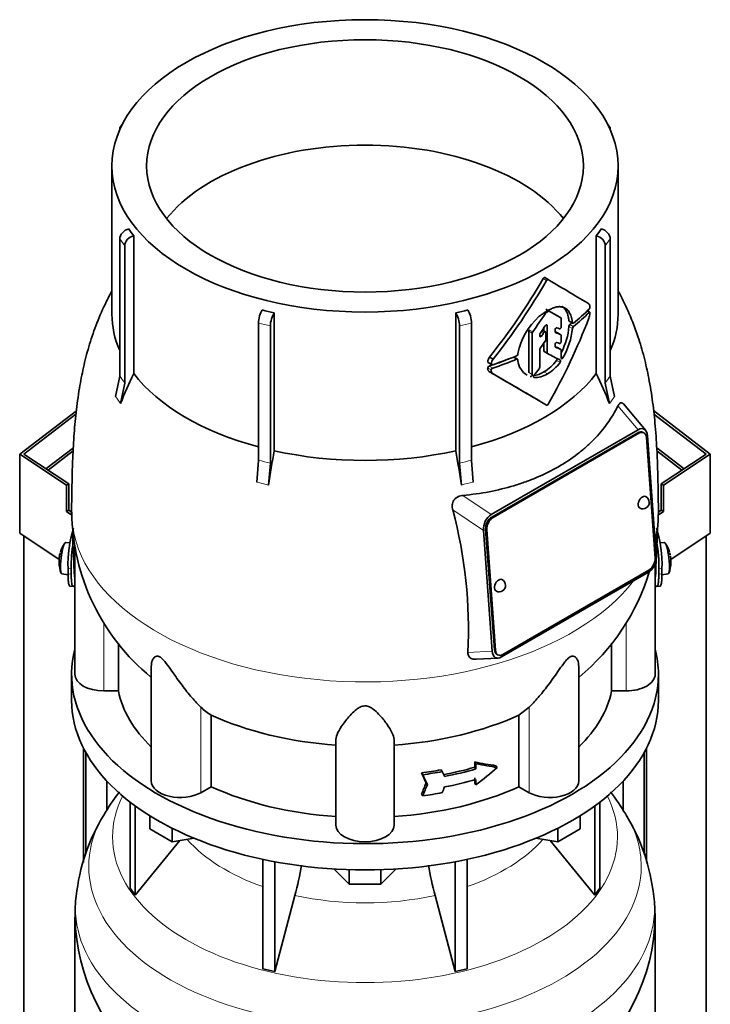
# Model space of a CAD drawing. Header units: millimetres. Extents: x 148 to 904, y -3227 to 2234.
# Tile 10 of 26: x 678 to 892, y -1293 to -988. Entities that reach past the tile are written whole.
import ezdxf

# ---------------------------------------------------------------- set-up
doc = ezdxf.new("R2010")
doc.units = ezdxf.units.MM
for name, color, linetype in [('M5X8_UNI7687', 7, 'Continuous'), ('MID_134-15', 7, 'Continuous'), ('VSI134_DIFFUSORE', 7, 'Continuous'), ('VSI134_TERMINALE', 7, 'Continuous'), ('VSI134_TESTATA', 7, 'Continuous')]:
    doc.layers.add(name, color=color, linetype=linetype)

# ---------------------------------------------------------------- blocks, each defined once
blk = doc.blocks.new('SE4')
at = {"layer": 'M5X8_UNI7687', "color": 7, "linetype": 'Continuous', "lineweight": 35}
for p, q in [((693.73, -1150.12), (692.42, -1149.99)), ((878.05, -1149.99), (876.75, -1150.12)), ((691.22, -1159.78), (693.14, -1160.07)), ((877.33, -1160.07), (879.26, -1159.78))]:
    blk.add_line(p, q, dxfattribs=at)
for centre, radius, start, end in [((700.33, -1155.93), 10, 144.9873, 163.3043), ((870.14, -1155.93), 10, 16.6957, 35.0127), ((700.33, -1155.93), 10, 166.4722, 175.0433), ((870.14, -1155.93), 10, 11.8797, 13.5278), ((700.33, -1155.93), 10, 182.7249, 201.02), ((870.14, -1155.93), 10, 338.98, 357.2751), ((1246.24, -1099.38), 370.34, 188.5064, 188.6141)]:
    blk.add_arc(centre, radius, start, end, dxfattribs=at)
for centre, major_axis, ratio, start_param, end_param in [((691.82, -1154.89), (0.6, 4.89), 0.169759, 0.004788, 3.136805), ((878.65, -1154.89), (0.6, -4.89), 0.169759, 0.004788, 3.136805), ((700.35, -1155.84), (9.78, -2.08), 0.810411, 3.076577, 3.120069), ((870.12, -1155.84), (-9.78, -2.08), 0.810411, 3.163117, 3.206609), ((698.81, -1153.94), (-7.36, -5.62), 0.747167, 5.690056, 5.839748), ((700.32, -1156.06), (9.94, -1.06), 0.589949, 3.115062, 3.229621), ((870.15, -1156.06), (-9.94, -1.06), 0.589949, 3.053564, 3.168123), ((871.66, -1153.94), (7.36, -5.62), 0.747167, 0.443437, 0.593129)]:
    blk.add_ellipse(centre, major_axis=major_axis, ratio=ratio, start_param=start_param, end_param=end_param, dxfattribs=at)
at = {"layer": 'MID_134-15', "color": 7, "linetype": 'Continuous', "lineweight": 35}
for p, q in [((694.78, -1120.64), (686.28, -1127.15)), ((686.95, -1127.6), (694.73, -1121.64)), ((875.7, -1120.64), (884.2, -1127.15)), ((883.53, -1127.6), (875.77, -1121.65)), ((679.43, -1147.98), (679.43, -2936.45)), ((891.05, -2936.45), (891.05, -1147.98)), ((697.93, -1249.08), (697.93, -1213.83)), ((872.54, -1213.83), (872.54, -1248.87)), ((698.69, -1246.49), (698.69, -1215.24)), ((871.79, -1215.24), (871.79, -1246.65)), ((705.2, -1232.8), (705.2, -1224.01)), ((865.27, -1224.01), (865.27, -1232.98))]:
    blk.add_line(p, q, dxfattribs=at)
at = {"layer": 'VSI134_DIFFUSORE', "color": 7, "linetype": 'Continuous', "lineweight": 35}
for p, q in [((694.24, -1190.85), (694.24, -1199.01)), ((876.24, -1199.01), (876.24, -1190.85)), ((712.41, -1230.51), (712.41, -1257.19)), ((713.94, -1231.66), (713.94, -1259.32)), ((856.53, -1231.66), (856.53, -1259.32)), ((858.07, -1230.51), (858.07, -1257.19)), ((718.48, -1238.77), (718.48, -1234.72)), ((851.99, -1238.77), (851.99, -1234.72)), ((725.42, -1242.78), (718.48, -1238.77)), ((725.42, -1242.78), (725.42, -1238.61)), ((845.05, -1242.78), (845.05, -1238.61)), ((851.99, -1238.77), (845.05, -1242.78)), ((732.25, -1241.72), (725.42, -1242.78)), ((845.05, -1242.78), (838.23, -1241.72)), ((713.94, -1259.32), (727.8, -1242.41)), ((842.67, -1242.41), (856.53, -1259.32)), ((753.54, -1248.26), (753.54, -1282.19)), ((816.93, -1248.26), (816.93, -1282.19)), ((757.24, -1249), (757.24, -1283.07)), ((780.33, -1255.91), (775.68, -1251.26)), ((780.33, -1255.91), (780.33, -1251.47)), ((794.8, -1251.26), (790.15, -1255.91)), ((790.15, -1255.91), (790.15, -1251.47)), ((813.24, -1249), (813.24, -1283.07)), ((712.41, -1257.19), (713.94, -1259.32)), ((790.15, -1255.91), (780.33, -1255.91)), ((856.53, -1259.32), (858.07, -1257.19)), ((757.24, -1283.07), (763.51, -1259.45)), ((806.96, -1259.45), (813.24, -1283.07)), ((695.24, -1266.18), (695.24, -1309.24)), ((875.24, -1309.24), (875.24, -1266.18)), ((753.54, -1282.19), (757.24, -1283.07)), ((813.24, -1283.07), (816.93, -1282.19))]:
    blk.add_line(p, q, dxfattribs=at)
for centre, radius, start, end in [((763.44, -1269.41), 68.73, 142.2241, 149.5395), ((807.61, -1268.95), 67.99, 30.667, 37.7637), ((755.39, -1265.96), 60.03, 148.4835, 173.9656), ((814.53, -1266.09), 60.58, 6.0044, 31.6287), ((673.67, -1235.14), 93.08, 344.857, 350.8019), ((895.49, -1235.35), 91.75, 189.1971, 195.2315), ((729.65, -1264.79), 34.35, 171.3381, 182.3578), ((809.76, -1267.19), 65.47, 0.8793, 6.4922), ((756.35, -1265.12), 61.03, 181.0134, 232.1226), ((813.88, -1264.95), 61.35, 307.9802, 358.8474)]:
    blk.add_arc(centre, radius, start, end, dxfattribs=at)
for centre, major_axis, start_param, end_param in [((785.24, -1190.85), (91, 0), 2.993207, 6.283185), ((785.24, -1190.85), (91, 0), 0, 0.148386), ((785.24, -1199.01), (-91, 0), 0, 3.141593)]:
    blk.add_ellipse(centre, major_axis=major_axis, ratio=0.57735, start_param=start_param, end_param=end_param, dxfattribs=at)
at = {"layer": 'VSI134_DIFFUSORE', "color": 4, "linetype": 'Continuous', "lineweight": 9}
for centre, major_axis, start_param, end_param in [((785.24, -1241.27), (-78.3, 0), 0, 3.425204), ((785.24, -1241.27), (-78.3, 0), 5.999574, 6.283185), ((785.24, -1250.46), (85.67, 0), 2.814065, 6.283185), ((785.24, -1250.46), (85.67, 0), 0, 0.331215), ((785.24, -1226.16), (-61.63, 0), 0.463231, 1.030574), ((785.24, -1226.16), (61.63, 0), 5.252612, 5.819954), ((785.24, -1263.22), (-89.83, 0), 6.215075, 6.283185), ((785.24, -1263.22), (-89.83, 0), 0, 3.208728), ((785.24, -1226.16), (-61.63, 0), 1.210556, 1.931037)]:
    blk.add_ellipse(centre, major_axis=major_axis, ratio=0.57735, start_param=start_param, end_param=end_param, dxfattribs=at)
at = {"layer": 'VSI134_TERMINALE', "color": 7, "linetype": 'Continuous', "lineweight": 35}
for p, q in [((678.14, -1122.63), (695.72, -1109.16)), ((695.6, -1110.21), (679.43, -1122.6)), ((874.73, -1109.14), (892.33, -1122.63)), ((891.05, -1122.6), (874.84, -1110.19)), ((692.67, -1132.28), (678.14, -1122.63)), ((678.14, -1147.12), (678.14, -1122.63)), ((679.43, -1122.6), (693.38, -1131.87)), ((877.1, -1131.87), (891.05, -1122.6)), ((892.33, -1122.63), (877.81, -1132.28)), ((892.33, -1147.12), (892.33, -1122.63)), ((692.67, -1132.28), (693.38, -1131.87)), ((692.67, -1132.28), (692.67, -1140.44)), ((693.38, -1131.87), (693.38, -1140.03)), ((877.1, -1131.87), (877.1, -1140.03)), ((877.1, -1131.87), (877.81, -1132.28)), ((877.81, -1132.28), (877.81, -1140.44)), ((692.67, -1140.44), (693.38, -1140.03)), ((693.97, -1141.3), (692.67, -1140.44)), ((694.24, -1140.61), (693.38, -1140.03)), ((876.23, -1140.61), (877.1, -1140.03)), ((876.51, -1141.3), (877.81, -1140.44)), ((877.1, -1140.03), (877.81, -1140.44)), ((690.36, -1155.24), (678.14, -1147.12)), ((892.33, -1147.12), (880.11, -1155.24)), ((693.14, -1159.72), (693.14, -1158.08)), ((694.13, -1159.8), (694.13, -1158.16)), ((876.35, -1159.8), (876.35, -1158.16)), ((877.34, -1159.72), (877.34, -1158.08)), ((693.74, -1163.55), (694.73, -1163.63)), ((875.74, -1163.63), (876.73, -1163.55))]:
    blk.add_line(p, q, dxfattribs=at)
at = {"layer": 'VSI134_TERMINALE', "color": 4, "linetype": 'Continuous', "lineweight": 9}
for p, q in [((693.14, -1158.08), (694.13, -1158.16)), ((694.13, -1159.8), (693.14, -1159.72)), ((876.35, -1158.16), (877.34, -1158.08)), ((877.34, -1159.72), (876.35, -1159.8))]:
    blk.add_line(p, q, dxfattribs=at)
at = {"layer": 'VSI134_TERMINALE', "color": 7, "linetype": 'Continuous', "lineweight": 35}
for centre, radius, start, end in [((730.18, -1156.74), 37.07, 162.5529, 182.0785), ((838.73, -1156.95), 38.63, 358.3189, 17.0497), ((732.56, -1157.02), 38.45, 169.3374, 181.7029), ((839.47, -1156.81), 36.9, 357.8966, 10.8333)]:
    blk.add_arc(centre, radius, start, end, dxfattribs=at)
for points, knots in [([(693.74, -1163.55), (693.66, -1163.54), (693.6, -1163.5), (693.47, -1163.31), (693.41, -1163.15), (693.34, -1162.83), (693.31, -1162.71), (693.27, -1162.45), (693.23, -1162.16), (693.2, -1161.82), (693.18, -1161.46), (693.17, -1161.26), (693.15, -1160.65), (693.14, -1160.2), (693.14, -1159.72)], [0.3962895, 0.3962895, 0.3962895, 0.3962895, 0.5, 0.5, 0.625, 0.625, 0.6875, 0.6875, 0.75, 0.8125, 0.8125, 0.875, 0.875, 1, 1, 1, 1]), ([(694.13, -1159.8), (694.13, -1160.28), (694.14, -1160.73), (694.16, -1161.33), (694.17, -1161.53), (694.19, -1161.89), (694.21, -1162.06), (694.26, -1162.54), (694.3, -1162.8), (694.4, -1163.23), (694.46, -1163.39), (694.6, -1163.59), (694.68, -1163.64), (694.81, -1163.62), (694.86, -1163.6), (694.96, -1163.53), (695.06, -1163.44), (695.17, -1163.29), (695.22, -1163.21)], [0, 0, 0, 0, 0.125, 0.125, 0.1875, 0.1875, 0.25, 0.25, 0.375, 0.375, 0.5, 0.5, 0.625, 0.625, 0.6875, 0.6875, 0.75, 0.8096651, 0.8096651, 0.8096651, 0.8096651]), ([(875.25, -1163.2), (875.3, -1163.29), (875.36, -1163.36), (875.52, -1163.55), (875.62, -1163.62), (875.79, -1163.64), (875.87, -1163.59), (876.01, -1163.39), (876.07, -1163.23), (876.15, -1162.91), (876.17, -1162.79), (876.21, -1162.53), (876.25, -1162.24), (876.28, -1161.9), (876.3, -1161.54), (876.32, -1161.34), (876.34, -1160.73), (876.35, -1160.28), (876.35, -1159.8)], [0.189779, 0.189779, 0.189779, 0.189779, 0.25, 0.25, 0.375, 0.375, 0.5, 0.5, 0.625, 0.625, 0.6875, 0.6875, 0.75, 0.8125, 0.8125, 0.875, 0.875, 1, 1, 1, 1]), ([(877.34, -1159.72), (877.34, -1160.2), (877.33, -1160.65), (877.31, -1161.25), (877.3, -1161.45), (877.27, -1161.81), (877.26, -1161.98), (877.21, -1162.46), (877.17, -1162.72), (877.06, -1163.15), (877, -1163.31), (876.88, -1163.5), (876.81, -1163.54), (876.74, -1163.55)], [0, 0, 0, 0, 0.125, 0.125, 0.1875, 0.1875, 0.25, 0.25, 0.375, 0.375, 0.5, 0.5, 0.6059848, 0.6059848, 0.6059848, 0.6059848])]:
    blk.add_open_spline(points, degree=3, knots=knots, dxfattribs=at)
at = {"layer": 'VSI134_TESTATA', "color": 7, "linetype": 'Continuous', "lineweight": 35}
for p, q in [((709.18, -1022.04), (709.18, -1022.05)), ((710.12, -1020.1), (709.51, -1020.95)), ((860.97, -1020.95), (860.36, -1020.1)), ((861.3, -1022.05), (861.3, -1022.04)), ((706.74, -1033.26), (706.74, -1079.27)), ((863.74, -1079.27), (863.74, -1033.26)), ((709.18, -1098.47), (709.18, -1055.92)), ((713.5, -1054.93), (713.5, -1097.67)), ((856.97, -1097.67), (856.97, -1054.93)), ((861.3, -1055.92), (861.3, -1098.47)), ((710.71, -1058.05), (710.71, -1100.6)), ((859.77, -1100.6), (859.77, -1058.05)), ((842.06, -1068.52), (841, -1067.91)), ((757.05, -1078.83), (757.05, -1121.57)), ((813.42, -1121.57), (813.42, -1078.83)), ((846.01, -1080.38), (844.94, -1079.77)), ((854.93, -1078.64), (854.19, -1078.21)), ((752.2, -1124.56), (752.2, -1082.01)), ((755.9, -1082.89), (755.9, -1125.44)), ((814.58, -1125.44), (814.58, -1082.89)), ((818.27, -1082.01), (818.27, -1124.56)), ((840.66, -1083.53), (840.66, -1084.43)), ((841.72, -1091.2), (841.72, -1082.79)), ((846.1, -1083.1), (846.1, -1080.61)), ((848.57, -1081.45), (849.64, -1082.07)), ((836.04, -1084.49), (836.04, -1097.35)), ((837.1, -1097.96), (837.1, -1085.1)), ((839.41, -1086.02), (839.41, -1085.6)), ((841.21, -1084.74), (840.24, -1084.18)), ((841.31, -1087.08), (841.31, -1084.97)), ((844.21, -1084.68), (844.21, -1084.1)), ((846.01, -1085.62), (844.94, -1085.01)), ((846.1, -1087.66), (846.1, -1085.85)), ((840.66, -1088.22), (840.66, -1090.58)), ((844.21, -1089.21), (844.21, -1088.64)), ((846.01, -1090.2), (844.94, -1089.58)), ((823.88, -1092.52), (824.98, -1093.15)), ((832.55, -1093.2), (831.48, -1092.58)), ((832.68, -1091.41), (832.67, -1091.59)), ((839.41, -1095.74), (839.41, -1090.2)), ((840.77, -1090.81), (841.83, -1091.42)), ((846.1, -1092.8), (846.1, -1090.42)), ((823.45, -1094.25), (824.55, -1094.89)), ((832.67, -1093.41), (832.68, -1093.59)), ((707.88, -1104.8), (709.18, -1098.47)), ((823.9, -1097.13), (825, -1097.76)), ((861.3, -1098.47), (862.6, -1104.8)), ((710.71, -1100.6), (709.41, -1106.94)), ((861.07, -1106.94), (859.77, -1100.6)), ((872.29, -1115.29), (865.39, -1107.08)), ((824.41, -1141.35), (869.92, -1115.08)), ((869.85, -1115.99), (824.6, -1142.12)), ((870.2, -1116.16), (824.95, -1142.29)), ((871.68, -1116), (871.33, -1115.83)), ((872.87, -1116.92), (875.58, -1154.27)), ((875.22, -1154.84), (872.51, -1117.48)), ((751.66, -1131.33), (752.2, -1124.56)), ((755.9, -1125.44), (755.36, -1132.22)), ((815.12, -1132.22), (814.58, -1125.44)), ((818.27, -1124.56), (818.81, -1131.33)), ((824.67, -1183.66), (821.95, -1146.31)), ((822.66, -1145.89), (825.37, -1183.25)), ((823.01, -1146.06), (825.72, -1183.41)), ((695.24, -1151.35), (695.24, -1190.85)), ((875.24, -1190.85), (875.24, -1156.51)), ((873.12, -1159.23), (827.61, -1185.5)), ((828.03, -1184.74), (873.29, -1158.61)), ((708.77, -1196.04), (708.77, -1181.2)), ((861.71, -1181.19), (861.71, -1196.04)), ((819.71, -1186.23), (826.54, -1185.85)), ((826.2, -1184.73), (826.56, -1184.9)), ((718.96, -1188.45), (718.96, -1223.91)), ((851.51, -1223.91), (851.51, -1188.48)), ((708.77, -1196.04), (704.24, -1196.04)), ((866.24, -1196.04), (861.71, -1196.04)), ((836.15, -1201.08), (832.95, -1203.54)), ((737.53, -1225.74), (737.53, -1203.54)), ((832.95, -1203.54), (832.95, -1225.74)), ((776.24, -1237.61), (776.24, -1211.1)), ((794.24, -1237.61), (794.24, -1211.1)), ((808.83, -1220.51), (809.22, -1221.04)), ((819.26, -1219.7), (819.26, -1218.07)), ((819.26, -1218.07), (819.65, -1218.61)), ((819.26, -1219.7), (819.65, -1220.24)), ((819.65, -1218.61), (819.65, -1220.24)), ((825.86, -1219.22), (826.25, -1219.76)), ((802.77, -1221.48), (803.15, -1222.02)), ((819.26, -1224.6), (819.26, -1222.97)), ((819.65, -1223.5), (819.65, -1225.14)), ((737.53, -1225.74), (734.33, -1227.59)), ((804.2, -1224.54), (804.58, -1225.08)), ((819.26, -1224.6), (819.65, -1225.14)), ((836.15, -1227.59), (832.95, -1225.74)), ((802.77, -1228.01), (803.15, -1228.55))]:
    blk.add_line(p, q, dxfattribs=at)
at = {"layer": 'VSI134_TESTATA', "color": 4, "linetype": 'Continuous', "lineweight": 9}
for p, q in [((710.71, -1058.05), (709.18, -1055.92)), ((861.3, -1055.92), (859.77, -1058.05)), ((841.55, -1068.81), (840.49, -1068.2)), ((846.01, -1080.38), (844.94, -1079.77)), ((854.74, -1078.7), (854.08, -1078.32)), ((755.9, -1082.89), (752.2, -1082.01)), ((818.27, -1082.01), (814.58, -1082.89)), ((841.37, -1082.58), (841.72, -1082.79)), ((849.55, -1081.9), (848.48, -1081.28)), ((849.55, -1083.65), (848.48, -1083.03)), ((849.85, -1083.06), (848.78, -1082.44)), ((837.1, -1085.1), (836.04, -1084.49)), ((837.24, -1084.72), (836.18, -1084.11)), ((839.41, -1085.68), (840, -1086.02)), ((840.73, -1084.97), (839.99, -1084.55)), ((845.99, -1085.61), (844.93, -1085)), ((845.99, -1090.19), (844.93, -1089.58)), ((832.26, -1093.2), (831.2, -1092.59)), ((841.72, -1091.2), (840.66, -1090.58)), ((846.1, -1092.46), (846.63, -1092.76)), ((824.42, -1094.6), (823.32, -1093.96)), ((824.84, -1095.96), (823.73, -1095.33)), ((844.66, -1093.55), (845.72, -1094.16)), ((824.38, -1096.53), (823.28, -1095.89)), ((836.04, -1097.35), (837.1, -1097.96)), ((837.52, -1098.79), (837.64, -1098.86)), ((840.75, -1097.13), (841.81, -1097.74)), ((708.26, -1105.29), (707.88, -1104.8)), ((861.45, -1106.37), (862.6, -1104.8)), ((708.26, -1105.29), (709.41, -1106.94)), ((861.45, -1106.37), (861.07, -1106.94)), ((863.69, -1107.67), (869.92, -1115.08)), ((870.2, -1116.16), (869.85, -1115.99)), ((752.58, -1131.51), (751.66, -1131.33)), ((752.58, -1131.51), (755.36, -1132.22)), ((816.03, -1131.96), (815.12, -1132.22)), ((816.03, -1131.96), (818.81, -1131.33)), ((824.41, -1141.35), (815.6, -1135.43)), ((821.95, -1146.31), (812.47, -1139.94)), ((824.95, -1142.29), (824.6, -1142.12)), ((823.01, -1146.06), (822.66, -1145.89)), ((695.17, -1160.71), (695.24, -1160.72)), ((875.24, -1160.72), (875.3, -1160.71)), ((704.24, -1196.04), (704.24, -1174.78)), ((866.24, -1196.04), (866.24, -1174.78)), ((817.15, -1184.08), (824.67, -1183.66)), ((825.72, -1183.41), (825.37, -1183.25)), ((734.33, -1227.59), (734.33, -1201.08)), ((836.15, -1227.59), (836.15, -1201.08))]:
    blk.add_line(p, q, dxfattribs=at)
at = {"layer": 'VSI134_TESTATA', "color": 7, "linetype": 'Continuous', "lineweight": 35}
for centre, radius, start, end in [((744.13, -1031.34), 38.66, 213.7109, 217.6034), ((826.35, -1031.34), 38.66, 322.3966, 326.2891), ((674.04, -972.33), 192.09, 321.2685, 330.0618), ((671.88, -971.11), 195.79, 321.4403, 330.0659), ((854.55, -1076.18), 0.189, 48.4238, 58.9517), ((853.94, -1076.97), 1.05, 319.4362, 2.2381), ((782.62, -963.76), 117.87, 255.627, 257.474), ((787.86, -963.76), 117.87, 282.526, 284.373), ((852.66, -1095.25), 20.34, 131.4374, 169.1268), ((841.86, -1079.3), 0.701, 121.3426, 147.4783), ((842.25, -1078.55), 0.25, 66.4547, 125.8549), ((849.15, -1078.49), 5.86, 340.0202, 355.9303), ((826.67, -1081.07), 21.91, 333.0686, 354.8481), ((849.41, -1083.13), 0.93, 132.5622, 174.2913), ((850.48, -1083.75), 0.927, 132.3786, 174.2656), ((836.72, -1084.52), 0.683, 142.6702, 177.4199), ((837.78, -1085.13), 0.685, 142.728, 177.4247), ((840.12, -1085.63), 0.71, 144.7473, 177.5843), ((827.79, -1081.68), 21.85, 329.5363, 354.8235), ((840.57, -1087.05), 0.742, 324.5379, 357.5626), ((826.05, -1094.19), 2.74, 142.4032, 175.1746), ((831.97, -1091.51), 0.701, 294.3064, 353.4391), ((840.13, -1090.23), 0.719, 143.3889, 177.4377), ((823.93, -1095.95), 0.65, 107.3621, 174.8958), ((827.19, -1094.83), 2.77, 142.6885, 175.0994), ((838.4, -1093.18), 5.74, 184.0787, 240.0861), ((838.68, -1095.7), 0.729, 320.6246, 357.2202), ((834.42, -1086.28), 12.56, 300.2581, 324.6507), ((835.47, -1086.88), 12.58, 300.2436, 324.5986), ((910.89, -1190.46), 218.11, 154.8225, 157.4837), ((825.03, -1096.59), 0.652, 107.6582, 174.966), ((-298.35, -3041.37), 2244.89, 59.51557, 59.98786), ((-298.87, -3044.7), 2248.03, 59.51593, 60.00441), ((836.95, -1091.28), 6.98, 274.5485, 302.9777), ((838.02, -1091.95), 6.92, 266.8484, 303.1454), ((659.59, -1190.46), 218.11, 22.5163, 25.1775), ((1383.57, -1226.82), 635.3, 170.4635, 171.43609), ((186.9, -1226.82), 635.3, 8.56391, 9.5365), ((871.39, -1137.59), 2, 244.5303, 0), ((871.39, -1137.59), 2, 0, 64.5303), ((761.46, -1139.82), 67.18, 180.7109, 230.648), ((672.42, -1177.09), 144.9, 357.233, 14.8561), ((808.88, -1139.7), 67.36, 350.1518, 359.1968), ((808.88, -1139.7), 67.36, 309.3774, 343.5663), ((826.84, -1163.31), 2, 0, 64.5303), ((826.84, -1163.31), 2, 244.5303, 0), ((745.98, -1189.26), 16.6, 225.4083, 239.3884)]:
    blk.add_arc(centre, radius, start, end, dxfattribs=at)
at = {"layer": 'VSI134_TESTATA', "color": 4, "linetype": 'Continuous', "lineweight": 9}
for centre, radius, start, end in [((680.4, -1120.73), 36.39, 33.5892, 37.725), ((890.08, -1120.73), 36.39, 142.275, 146.4108), ((743.43, -1169.4), 45.69, 74.1676, 78.9335), ((827.04, -1169.4), 45.69, 101.0665, 105.8324)]:
    blk.add_arc(centre, radius, start, end, dxfattribs=at)
at = {"layer": 'VSI134_TESTATA', "color": 7, "linetype": 'Continuous', "lineweight": 35}
for major_axis in [(78.5, 0), (67.74, 0)]:
    blk.add_ellipse((785.24, -1033.26), major_axis=major_axis, ratio=0.57735, dxfattribs=at)
for centre, major_axis, ratio, start_param, end_param in [((711.95, -1022.7), (2.44, -1.75), 0.754344, 2.912261, 3.637652), ((858.53, -1022.7), (-2.44, -1.75), 0.754344, 2.645534, 3.370925), ((785.24, -1065.92), (67.74, 0), 0.57735, 0.430765, 2.710827), ((711.95, -1055.26), (-2.44, -1.75), 0.754344, 4.207836, 5.787126), ((858.53, -1055.26), (-2.44, 1.75), 0.754344, 3.637652, 5.216942), ((713.48, -1057.39), (2.44, 1.75), 0.754344, 1.066243, 2.645534), ((857, -1057.39), (2.44, -1.75), 0.754344, 0.496059, 2.075349), ((785.24, -1035.71), (80, -46.83), 0.005973, 0.523921, 0.784455), ((785.24, -1079.27), (78.5, 0), 0.57735, 3.141593, 3.391494), ((753.35, -1080.41), (-0.7, -2.92), 0.31246, 3.786362, 5.365653), ((757.04, -1081.29), (0.7, 2.92), 0.31246, 0.64477, 2.22406), ((813.43, -1081.29), (0.7, -2.92), 0.31246, 0.917533, 2.496823), ((817.13, -1080.41), (-0.7, 2.92), 0.31246, 4.059125, 5.638416), ((785.24, -1045.44), (-59.79, -84.34), 0.630164, 1.551795, 1.620079), ((785.24, -1045.35), (78.5, -44.84), 0.004672, -0.772853, -0.703933), ((785.24, -1045.86), (80, 0), 0.57735, -0.790935, -0.780102), ((785.24, -1074.9), (56.38, 99), 0.573353, 4.713426, 4.974273), ((785.24, -1045.35), (80, -45.69), 0.004672, -0.773039, -0.705414), ((785.24, -1054.79), (80, 0), 0.57735, -0.630598, -0.518021), ((785.24, -1055.82), (80, -0.05), 0.576906, -0.63021, -0.517581), ((785.24, -1079.27), (-78.5, 0), 0.57735, 2.891692, 3.141593), ((744.44, -1025.56), (84.79, 108.49), 0.813815, 4.796406, 4.817449), ((742.36, -1024.75), (124.46, -65.52), 0.055137, -0.576041, -0.56471), ((785.24, -1055.82), (78.5, -0.05), 0.576906, -0.627228, -0.613459), ((749.81, -1030.28), (86.01, 97.61), 0.811036, -1.433588, -1.423742), ((743.12, -1026.86), (122.16, -64.34), 0.054855, -0.567828, -0.557381), ((742.31, -1026.38), (124.51, -65.57), 0.054855, -0.582253, -0.558494), ((750.64, -1033.91), (86.16, 95.92), 0.810489, -1.432045, -1.409969), ((741.33, -1030.3), (124.01, -66.26), 0.046433, -0.567944, -0.557578), ((740.48, -1029.81), (126.4, -67.54), 0.046433, -0.582298, -0.558682), ((740.89, -1028.4), (125.98, -67.1), 0.048322, -0.576058, -0.564869), ((785.24, -1054.78), (80, 0), 0.57735, -1.05245, -0.942461), ((785.24, -1058.75), (79.99, -43.94), 0.021828, -0.772923, -0.700364), ((785.24, -1055.83), (78.5, 0), 0.57735, -1.058237, -0.967486), ((785.24, -1055.83), (80, 0), 0.57735, -1.052994, -0.942461), ((785.24, -1079.27), (-78.5, 0), 0.57735, 0.41818, 1.136418), ((785.24, -1079.27), (78.5, 0), 0.57735, 5.146767, 5.865006), ((760.39, -1045.83), (87.22, 75.16), 0.800393, -1.357861, -1.335212), ((870.04, -1118.54), (-1.29, -2.71), 0.625473, 3.141593, 3.879379), ((870.01, -1118.79), (-1.7, -3.94), 0.585917, 2.297572, 3.808941), ((870.39, -1118.71), (-1.29, -2.71), 0.625473, 2.308583, 3.879379), ((785.24, -1079.27), (-78.5, 0), 0.57735, 1.203578, 1.938015), ((871.39, -1137.59), (0.86, 1.81), 0.625473, 0, 3.141593), ((824.84, -1144.87), (-1.52, -3.76), 0.658311, 3.841252, 5.352621), ((824.78, -1144.67), (1.29, 2.71), 0.625473, 0.737787, 2.308583), ((825.13, -1144.83), (1.29, 2.71), 0.625473, 0.737787, 2.308583), ((785.24, -1186.49), (-27.25, 225.93), 0.384309, 1.348529, 1.410262), ((785.24, -1186.49), (27.25, 225.93), 0.384309, -1.410262, -1.352384), ((872.69, -1155.71), (1.52, 3.76), 0.658311, 3.841252, 5.35262), ((873.1, -1156.06), (-1.29, -2.71), 0.625473, 0.737787, 2.308583), ((826.84, -1163.31), (0.86, 1.81), 0.625473, 0, 3.141593), ((827.52, -1181.79), (1.7, 3.94), 0.585917, 2.297573, 3.808941), ((827.49, -1182.02), (1.29, 2.71), 0.625473, 2.308583, 3.141593), ((827.85, -1182.19), (1.29, 2.71), 0.625473, 2.308583, 3.879379), ((704.24, -1190.85), (9, 0), 0.57735, 3.141593, 4.712389), ((866.24, -1190.85), (-9, 0), 0.57735, 1.570796, 3.141593), ((785.24, -1190.85), (-77, 0), 0.57735, 0.117151, 0.534109), ((785.24, -1190.85), (77, 0), 0.57735, 5.749077, 6.166034), ((785.24, -1168.65), (-77, 0), 0.57735, 0.902549, 1.453645), ((785.24, -1168.65), (77, 0), 0.57735, 4.82954, 5.380636), ((785.24, -1178.19), (77, 0), 0.57735, -1.341157, -1.259355), ((785.24, -1179.82), (77, 0), 0.57735, -1.249874, -1.113116), ((785.24, -1179.82), (78, 0), 0.57735, -1.248952, -1.113951), ((785.24, -1176.01), (76.01, -35.64), 0.345529, -0.95251, -0.854431), ((785.24, -1176.01), (77, -36.1), 0.345529, -0.953344, -0.85654), ((785.24, -1186.9), (72.18, 51.03), 0.579238, 4.780548, 4.877352), ((727.96, -1223.91), (9, 0), 0.57735, 3.141593, 5.497787), ((570.38, -906.57), (312, -556.34), 0.096151, 0.909542, 0.916225), ((785.24, -1178.19), (78, 0), 0.57735, -1.339048, -1.258311), ((567.4, -902.42), (316.31, -564.02), 0.096151, 0.908896, 0.915487), ((561.84, -880.8), (323.67, -577.15), 0.09615, 0.884303, 0.887521), ((785.24, -1183.09), (78, 0), 0.57735, -1.248952, -1.113951), ((842.51, -1223.91), (-9, 0), 0.57735, 0.785398, 3.141593), ((785.24, -1190.85), (-77, 0), 0.57735, 0.902549, 1.453645), ((785.24, -1190.85), (77, 0), 0.57735, 4.82954, 5.380636), ((570.38, -858.12), (-52.46, -635.69), 0.491081, 0.99085, 0.997533), ((567.4, -853.94), (-53.18, -644.47), 0.491081, 0.991587, 0.998179), ((561.8, -859.38), (-54.41, -659.53), 0.49109, 1.019542, 1.02276), ((785.24, -1184.72), (78, 0), 0.57735, -1.339048, -1.258311), ((785.24, -1237.61), (9, 0), 0.57735, 3.141593, 6.283185)]:
    blk.add_ellipse(centre, major_axis=major_axis, ratio=ratio, start_param=start_param, end_param=end_param, dxfattribs=at)
at = {"layer": 'VSI134_TESTATA', "color": 4, "linetype": 'Continuous', "lineweight": 9}
for start_param, end_param in [(0.000022, 2.726381), (2.988518, 3.140987)]:
    blk.add_ellipse((785.24, -1140.7), major_axis=(-91, 0), ratio=0.57735, start_param=start_param, end_param=end_param, dxfattribs=at)
at = {"layer": 'VSI134_TESTATA', "color": 7, "linetype": 'Continuous', "lineweight": 35}
for points, knots in [([(840.49, -1068.2), (840.56, -1068.08), (840.65, -1067.99), (840.84, -1067.88), (840.93, -1067.87), (841, -1067.91)], [0, 0, 0, 0, 0.5, 0.5, 1, 1, 1, 1]), ([(842.06, -1068.52), (841.99, -1068.48), (841.9, -1068.49), (841.71, -1068.6), (841.62, -1068.7), (841.55, -1068.81)], [0, 0, 0, 0, 0.5, 0.5, 1, 1, 1, 1]), ([(706.73, -1072.01), (706.68, -1072.11), (705.95, -1073.48), (704.16, -1077.02), (701.71, -1082.7), (699.51, -1089.27), (697.86, -1095.77), (696.54, -1102.6), (695.58, -1109.78), (694.91, -1117.36), (694.53, -1124.58), (694.37, -1131.1), (694.29, -1135.74), (694.24, -1139.28), (694.24, -1140.99), (694.24, -1141.45)], [0.1147421, 0.1147421, 0.1147421, 0.1147421, 0.1190492, 0.1702416, 0.2551113, 0.3366435, 0.4145423, 0.4921549, 0.5854628, 0.6781161, 0.7779213, 0.8657644, 0.9323368, 0.9841581, 1, 1, 1, 1]), ([(876.24, -1141.45), (876.23, -1139.9), (876.22, -1137.21), (876.14, -1133.25), (876.05, -1128.29), (875.82, -1121.74), (875.34, -1114.31), (874.52, -1106.58), (873.37, -1099.38), (871.86, -1092.57), (869.9, -1085.85), (867.34, -1079.22), (865.11, -1074.59), (863.88, -1072.26), (863.74, -1072.01)], [0, 0, 0, 0, 0.0533561, 0.1076218, 0.1689039, 0.2578522, 0.3619733, 0.4552096, 0.5450895, 0.6247686, 0.7033065, 0.7916849, 0.8750778, 0.8850889, 0.8850889, 0.8850889, 0.8850889]), ([(846.16, -1076.97), (846.11, -1076.96), (846.01, -1076.94), (845.85, -1076.92), (845.7, -1076.91), (845.55, -1076.9), (845.39, -1076.91), (845.24, -1076.91), (845.08, -1076.93), (844.93, -1076.95), (844.77, -1076.98), (844.62, -1077.01), (844.47, -1077.04), (844.32, -1077.08), (844.17, -1077.12), (844.03, -1077.17), (843.89, -1077.22), (843.74, -1077.27), (843.6, -1077.32), (843.47, -1077.37), (843.22, -1077.47), (842.84, -1077.64), (842.34, -1077.89), (841.83, -1078.18), (841.31, -1078.49), (840.78, -1078.83), (840.25, -1079.19), (839.72, -1079.58), (839.37, -1079.86), (839.19, -1079.99)], [0, 0, 0, 0, 0.027225, 0.053963, 0.080229, 0.106036, 0.131393, 0.156305, 0.180776, 0.20481, 0.228406, 0.251563, 0.274281, 0.296556, 0.318385, 0.339764, 0.36069, 0.381158, 0.401163, 0.420702, 0.439769, 0.508178, 0.577363, 0.647201, 0.717542, 0.788205, 0.858988, 0.929667, 1, 1, 1, 1]), ([(849.55, -1081.9), (849.54, -1081.8), (849.52, -1081.6), (849.48, -1081.31), (849.44, -1081.03), (849.39, -1080.76), (849.33, -1080.48), (849.26, -1080.22), (849.13, -1079.78), (848.9, -1079.17), (848.53, -1078.51), (848.07, -1077.94), (847.62, -1077.56), (847.2, -1077.31), (846.87, -1077.17), (846.53, -1077.05), (846.28, -1077), (846.16, -1076.97)], [0, 0, 0, 0, 0.036046, 0.07226, 0.108651, 0.145226, 0.181995, 0.21897, 0.256164, 0.374824, 0.50166, 0.611779, 0.746751, 0.808863, 0.871706, 0.935274, 1, 1, 1, 1]), ([(846.27, -1076.78), (846.32, -1076.81), (846.6, -1076.98), (847.01, -1077.33), (847.48, -1077.92), (847.85, -1078.6), (848.1, -1079.27), (848.25, -1079.85), (848.35, -1080.31), (848.43, -1080.78), (848.46, -1081.11), (848.48, -1081.28)], [0.2188736, 0.2188736, 0.2188736, 0.2188736, 0.2547626, 0.389092, 0.5058891, 0.633698, 0.7533976, 0.8158474, 0.8777312, 0.9391014, 1, 1, 1, 1]), ([(854.67, -1076.04), (854.69, -1076.06), (854.72, -1076.09), (854.76, -1076.14), (854.8, -1076.21), (854.84, -1076.27), (854.87, -1076.35), (854.9, -1076.43), (854.92, -1076.52), (854.95, -1076.62), (854.97, -1076.72), (854.98, -1076.82), (854.99, -1076.9), (854.99, -1076.93)], [0, 0, 0, 0, 0.08878, 0.177923, 0.267524, 0.357639, 0.448281, 0.53943, 0.631034, 0.723011, 0.815254, 0.907634, 1, 1, 1, 1]), ([(855, -1078.91), (855.01, -1078.78), (854.98, -1078.68), (854.89, -1078.61), (854.82, -1078.63), (854.74, -1078.7)], [0, 0, 0, 0, 0.5, 0.5, 1, 1, 1, 1]), ([(841.14, -1082.81), (841.19, -1082.73), (841.25, -1082.66), (841.39, -1082.56), (841.46, -1082.54), (841.58, -1082.53), (841.63, -1082.55), (841.7, -1082.64), (841.72, -1082.71), (841.72, -1082.79)], [0, 0, 0, 0, 0.25, 0.25, 0.5, 0.5, 0.75, 0.75, 1, 1, 1, 1]), ([(844.21, -1084.1), (844.21, -1084.02), (844.23, -1083.93), (844.3, -1083.76), (844.35, -1083.67), (844.46, -1083.53), (844.53, -1083.48), (844.66, -1083.42), (844.72, -1083.42), (844.76, -1083.44)], [0, 0, 0, 0, 0.25, 0.25, 0.5, 0.5, 0.75, 0.75, 1, 1, 1, 1]), ([(845.56, -1083.77), (845.61, -1083.79), (845.67, -1083.79), (845.79, -1083.73), (845.86, -1083.67), (845.97, -1083.53), (846.02, -1083.45), (846.09, -1083.27), (846.1, -1083.18), (846.1, -1083.1)], [0, 0, 0, 0, 0.25, 0.25, 0.5, 0.5, 0.75, 0.75, 1, 1, 1, 1]), ([(849.55, -1081.9), (849.56, -1081.99), (849.6, -1082.05), (849.71, -1082.1), (849.78, -1082.08), (849.85, -1082.02)], [0, 0, 0, 0, 0.5, 0.5, 1, 1, 1, 1]), ([(840, -1086.02), (839.95, -1086.1), (839.88, -1086.16), (839.75, -1086.25), (839.68, -1086.28), (839.55, -1086.28), (839.5, -1086.25), (839.43, -1086.16), (839.41, -1086.1), (839.41, -1086.02)], [0, 0, 0, 0, 0.25, 0.25, 0.5, 0.5, 0.75, 0.75, 1, 1, 1, 1]), ([(841.31, -1084.97), (841.31, -1084.89), (841.29, -1084.83), (841.22, -1084.74), (841.17, -1084.71), (841.05, -1084.71), (840.98, -1084.74), (840.85, -1084.83), (840.78, -1084.9), (840.73, -1084.97)], [0, 0, 0, 0, 0.25, 0.25, 0.5, 0.5, 0.75, 0.75, 1, 1, 1, 1]), ([(844.21, -1088.64), (844.21, -1088.57), (844.23, -1088.48), (844.3, -1088.3), (844.35, -1088.22), (844.46, -1088.08), (844.53, -1088.02), (844.66, -1087.97), (844.72, -1087.96), (844.77, -1087.98)], [0, 0, 0, 0, 0.25, 0.25, 0.5, 0.5, 0.75, 0.75, 1, 1, 1, 1]), ([(845.56, -1088.33), (845.61, -1088.35), (845.66, -1088.35), (845.79, -1088.29), (845.85, -1088.23), (845.97, -1088.09), (846.02, -1088.01), (846.08, -1087.83), (846.1, -1087.74), (846.1, -1087.66)], [0, 0, 0, 0, 0.25, 0.25, 0.5, 0.5, 0.75, 0.75, 1, 1, 1, 1]), ([(831.19, -1092.58), (831.29, -1092.53), (831.39, -1092.53), (831.47, -1092.57), (831.47, -1092.57), (831.48, -1092.58)], [0, 0, 0, 0, 0.5, 0.5, 0.5191186, 0.5191186, 0.5191186, 0.5191186]), ([(846.63, -1092.76), (846.58, -1092.84), (846.52, -1092.91), (846.4, -1093.01), (846.34, -1093.04), (846.23, -1093.05), (846.18, -1093.03), (846.12, -1092.94), (846.1, -1092.88), (846.1, -1092.8)], [0, 0, 0, 0, 0.25, 0.25, 0.5, 0.5, 0.75, 0.75, 1, 1, 1, 1]), ([(823.45, -1094.25), (823.45, -1094.25), (823.44, -1094.25), (823.35, -1094.19), (823.31, -1094.08), (823.32, -1093.96)], [0.4706024, 0.4706024, 0.4706024, 0.4706024, 0.5, 0.5, 1, 1, 1, 1]), ([(824.42, -1094.6), (824.41, -1094.72), (824.45, -1094.82), (824.62, -1094.94), (824.75, -1094.95), (824.87, -1094.91)], [0, 0, 0, 0, 0.5, 0.5, 1, 1, 1, 1]), ([(832.67, -1093.41), (832.66, -1093.31), (832.62, -1093.23), (832.47, -1093.15), (832.37, -1093.15), (832.26, -1093.2)], [0, 0, 0, 0, 0.5, 0.5, 1, 1, 1, 1]), ([(844.66, -1093.55), (844.75, -1093.43), (844.81, -1093.27), (844.83, -1093.01), (844.79, -1092.9), (844.72, -1092.86)], [0, 0, 0, 0, 0.5, 0.5, 1, 1, 1, 1]), ([(845.78, -1093.48), (845.86, -1093.51), (845.89, -1093.62), (845.87, -1093.88), (845.81, -1094.04), (845.72, -1094.16)], [0, 0, 0, 0, 0.5, 0.5, 1, 1, 1, 1]), ([(823.28, -1095.89), (823.29, -1096.05), (823.29, -1096.31), (823.38, -1096.62), (823.51, -1096.83), (823.69, -1096.99), (823.82, -1097.08), (823.9, -1097.13)], [0, 0, 0, 0, 0.297831, 0.494663, 0.647573, 0.81148, 1, 1, 1, 1]), ([(825, -1097.76), (824.89, -1097.69), (824.7, -1097.56), (824.49, -1097.31), (824.4, -1096.96), (824.39, -1096.69), (824.38, -1096.53)], [0, 0, 0, 0, 0.268166, 0.496148, 0.696011, 1, 1, 1, 1]), ([(837.1, -1097.96), (837.1, -1098.04), (837.08, -1098.12), (837, -1098.29), (836.95, -1098.37), (836.82, -1098.5), (836.75, -1098.55), (836.6, -1098.6), (836.54, -1098.61), (836.48, -1098.59)], [0, 0, 0, 0, 0.25, 0.25, 0.5, 0.5, 0.75, 0.75, 1, 1, 1, 1]), ([(837.64, -1098.86), (837.53, -1098.85), (837.45, -1098.75), (837.45, -1098.48), (837.51, -1098.31), (837.62, -1098.18)], [0, 0, 0, 0, 0.5, 0.5, 1, 1, 1, 1]), ([(815.6, -1135.43), (818.4, -1135.17), (821.11, -1134.79), (826.38, -1133.78), (828.94, -1133.15), (832.67, -1132.03), (833.89, -1131.63), (835.7, -1130.97), (836.29, -1130.75), (837.48, -1130.28), (838.07, -1130.04), (840.96, -1128.81), (843.15, -1127.71), (847.29, -1125.33), (849.24, -1124.03), (851.98, -1121.93), (852.87, -1121.21), (854.57, -1119.71), (855.39, -1118.93), (857.73, -1116.54), (859.14, -1114.87), (861.64, -1111.39), (862.75, -1109.57), (863.69, -1107.67)], [0, 0, 0, 0, 0.125, 0.125, 0.25, 0.25, 0.3125, 0.3125, 0.34375, 0.34375, 0.375, 0.375, 0.5, 0.5, 0.625, 0.625, 0.6875, 0.6875, 0.75, 0.75, 0.875, 0.875, 1, 1, 1, 1]), ([(841.55, -1107.42), (841.62, -1107.45), (841.71, -1107.45), (841.9, -1107.34), (841.99, -1107.24), (842.06, -1107.12)], [0, 0, 0, 0, 0.5, 0.5, 1, 1, 1, 1]), ([(863.69, -1107.67), (863.78, -1107.49), (863.87, -1107.34), (864.07, -1107.06), (864.18, -1106.95), (864.41, -1106.77), (864.52, -1106.72), (864.77, -1106.68), (864.89, -1106.7), (865.08, -1106.79), (865.14, -1106.83), (865.26, -1106.93), (865.32, -1106.99), (865.38, -1107.06), (865.38, -1107.06), (865.38, -1107.06)], [0, 0, 0, 0, 0.125, 0.125, 0.25, 0.25, 0.375, 0.375, 0.5, 0.5, 0.5625, 0.5625, 0.625, 0.625, 0.6251488, 0.6251488, 0.6251488, 0.6251488]), ([(812.47, -1139.94), (812.4, -1139.69), (812.34, -1139.44), (812.28, -1138.93), (812.27, -1138.66), (812.32, -1138.13), (812.38, -1137.87), (812.56, -1137.36), (812.68, -1137.11), (812.92, -1136.78), (813.01, -1136.67), (813.2, -1136.47), (813.29, -1136.38), (813.5, -1136.2), (813.62, -1136.12), (813.85, -1135.97), (813.96, -1135.91), (814.32, -1135.73), (814.58, -1135.64), (815.09, -1135.5), (815.35, -1135.46), (815.6, -1135.43)], [0, 0, 0, 0, 0.125, 0.125, 0.25, 0.25, 0.375, 0.375, 0.5, 0.5, 0.5625, 0.5625, 0.625, 0.625, 0.6875, 0.6875, 0.75, 0.75, 0.875, 0.875, 1, 1, 1, 1]), ([(819.7, -1186.23), (819.5, -1186.25), (819.31, -1186.24), (818.88, -1186.2), (818.66, -1186.14), (818.25, -1185.99), (818.06, -1185.89), (817.73, -1185.63), (817.59, -1185.47), (817.36, -1185.13), (817.28, -1184.93), (817.17, -1184.52), (817.15, -1184.31), (817.15, -1184.08)], [0.271361, 0.271361, 0.271361, 0.271361, 0.375, 0.375, 0.5, 0.5, 0.625, 0.625, 0.75, 0.75, 0.875, 0.875, 1, 1, 1, 1]), ([(734.33, -1201.08), (733.47, -1200.24), (732.53, -1199.23), (730.55, -1196.95), (729.52, -1195.67), (727.45, -1192.92), (726.42, -1191.46), (724.78, -1189.11), (724.22, -1188.31), (723.31, -1187.12), (722.99, -1186.72), (722.29, -1185.98), (721.91, -1185.64), (721.19, -1185.25), (720.89, -1185.2), (720.4, -1185.28), (720.21, -1185.38), (719.72, -1185.77), (719.5, -1186.12), (719.07, -1187.09), (718.96, -1187.75), (718.96, -1188.42)], [0, 0, 0, 0, 0.125, 0.125, 0.25, 0.25, 0.375, 0.375, 0.4375, 0.4375, 0.46875, 0.46875, 0.5, 0.5, 0.53125, 0.53125, 0.5625, 0.5625, 0.625, 0.625, 0.7286685, 0.7286685, 0.7286685, 0.7286685]), ([(851.51, -1188.43), (851.52, -1187.75), (851.4, -1187.07), (850.95, -1186.08), (850.73, -1185.73), (850.22, -1185.36), (850.03, -1185.26), (849.52, -1185.21), (849.19, -1185.28), (848.46, -1185.72), (848.09, -1186.07), (847.4, -1186.82), (847.09, -1187.22), (846.19, -1188.41), (845.63, -1189.21), (844.01, -1191.52), (842.98, -1192.98), (840.91, -1195.73), (839.9, -1196.98), (837.95, -1199.23), (837, -1200.25), (836.15, -1201.08)], [0.269229, 0.269229, 0.269229, 0.269229, 0.375, 0.375, 0.4375, 0.4375, 0.46875, 0.46875, 0.5, 0.5, 0.53125, 0.53125, 0.5625, 0.5625, 0.625, 0.625, 0.75, 0.75, 0.875, 0.875, 1, 1, 1, 1]), ([(794.24, -1211.1), (794.24, -1210.47), (794, -1209.74), (793.21, -1208.12), (792.65, -1207.22), (791.27, -1205.3), (790.47, -1204.27), (788.95, -1202.68), (788.4, -1202.15), (787.4, -1201.41), (787.03, -1201.18), (786.18, -1200.81), (785.68, -1200.68), (784.66, -1200.7), (784.18, -1200.85), (783.35, -1201.24), (782.99, -1201.47), (782.01, -1202.21), (781.46, -1202.75), (779.97, -1204.31), (779.17, -1205.34), (777.8, -1207.26), (777.25, -1208.14), (776.47, -1209.74), (776.24, -1210.47), (776.24, -1211.1)], [0, 0, 0, 0, 0.125, 0.125, 0.25, 0.25, 0.375, 0.375, 0.4375, 0.4375, 0.46875, 0.46875, 0.5, 0.5, 0.53125, 0.53125, 0.5625, 0.5625, 0.625, 0.625, 0.75, 0.75, 0.875, 0.875, 1, 1, 1, 1])]:
    blk.add_open_spline(points, degree=3, knots=knots, dxfattribs=at)
for points in [[(846.1, -1080.61), (846.1, -1080.5), (846.07, -1080.42), (846.01, -1080.38)], [(848.57, -1081.45), (848.52, -1081.42), (848.49, -1081.36), (848.48, -1081.28)], [(844.32, -1084.91), (844.25, -1084.88), (844.21, -1084.79), (844.21, -1084.68)], [(844.93, -1085), (844.93, -1085), (844.94, -1085), (844.94, -1085.01)], [(846.1, -1085.85), (846.1, -1085.73), (846.06, -1085.64), (845.99, -1085.61)], [(844.32, -1089.45), (844.25, -1089.42), (844.21, -1089.33), (844.21, -1089.21)], [(840.77, -1090.82), (840.7, -1090.78), (840.66, -1090.69), (840.66, -1090.58)], [(841.72, -1091.2), (841.72, -1091.31), (841.76, -1091.39), (841.83, -1091.43)], [(846.1, -1090.42), (846.1, -1090.31), (846.06, -1090.22), (845.99, -1090.19)]]:
    blk.add_open_spline(points, degree=3, dxfattribs=at)

msp = doc.modelspace()

# ---------------------------------------------------------------- block references
msp.add_blockref('SE4', (0, 0))

doc.saveas('drawing.dxf')
